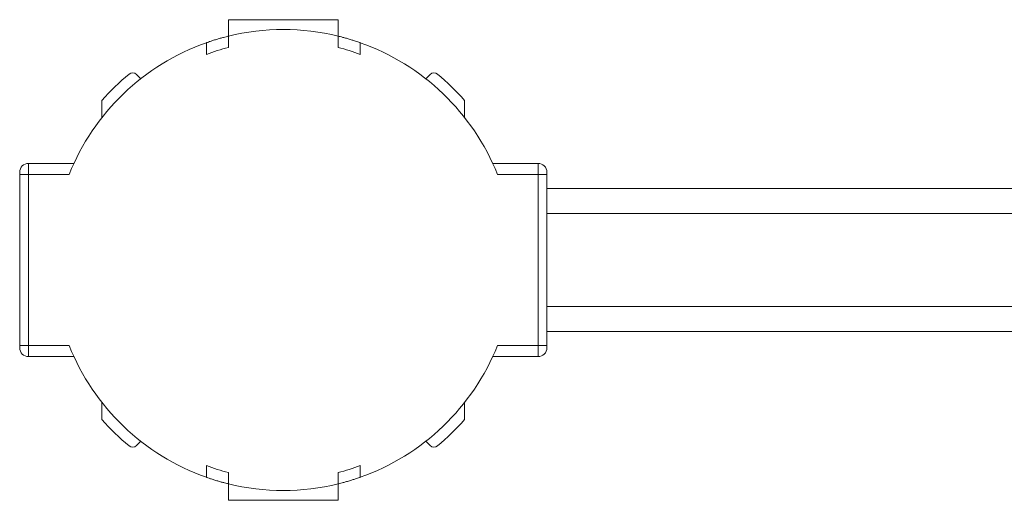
# Model space of a CAD drawing. Header units: millimetres. Extents: x -447 to 1924, y -61 to 422.
# Tile 24 of 60: x 490 to 579, y -61 to -17. Entities that reach past the tile are written whole.
import ezdxf

# ---------------------------------------------------------------- set-up
doc = ezdxf.new("R2010")
doc.units = ezdxf.units.MM

# ---------------------------------------------------------------- blocks, each defined once
blk = doc.blocks.new('Drawing View3')
at = {"color": 7, "linetype": 'Continuous', "lineweight": 18}
for p, q in [((723.221, 13.161), (713.221, 13.161)), ((713.221, 13.161), (713.221, 11.661)), ((723.221, 11.661), (723.221, 13.161)), ((713.221, 10.63), (713.221, 11.661)), ((723.221, 10.63), (723.221, 11.661)), ((711.221, 10), (711.221, 11.064)), ((725.221, 10), (725.221, 11.064)), ((705.245, 7.776), (704.852, 8.17)), ((731.59, 8.17), (731.197, 7.776)), ((701.71, 4.241), (701.71, 5.804)), ((734.732, 5.804), (734.732, 4.241)), ((695.021, -0.935), (695.021, 0.065)), ((695.021, 0.065), (699.154, 0.065)), ((741.421, 0.065), (737.288, 0.065)), ((741.421, 0.065), (741.421, -0.935)), ((694.221, -0.735), (694.221, -0.935)), ((742.221, -0.735), (742.221, -0.935)), ((694.221, -0.935), (695.021, -0.935)), ((694.221, -0.935), (694.221, -16.535)), ((695.021, -16.535), (695.021, -0.935)), ((698.723, -0.935), (695.021, -0.935)), ((741.421, -0.935), (737.719, -0.935)), ((742.221, -0.935), (741.421, -0.935)), ((741.421, -0.935), (741.421, -16.535)), ((742.221, -0.935), (742.221, -16.535)), ((818.331, -2.235), (742.221, -2.235)), ((742.221, -4.485), (818.331, -4.485)), ((742.221, -12.985), (818.331, -12.985)), ((742.221, -15.235), (818.331, -15.235)), ((694.221, -16.535), (694.221, -16.735)), ((694.221, -16.535), (695.021, -16.535)), ((695.021, -17.535), (695.021, -16.535)), ((695.021, -16.535), (698.723, -16.535)), ((741.421, -16.535), (737.719, -16.535)), ((741.421, -16.535), (741.421, -17.535)), ((742.221, -16.535), (741.421, -16.535)), ((742.221, -16.535), (742.221, -16.735)), ((695.021, -17.535), (699.154, -17.535)), ((741.421, -17.535), (737.288, -17.535)), ((701.71, -23.274), (701.71, -21.711)), ((734.732, -21.711), (734.732, -23.274)), ((704.852, -25.64), (705.245, -25.246)), ((731.197, -25.246), (731.59, -25.64)), ((711.221, -27.47), (711.221, -28.534)), ((725.221, -27.47), (725.221, -28.534)), ((713.221, -28.1), (713.221, -29.131)), ((723.221, -28.1), (723.221, -29.131)), ((713.221, -29.131), (713.221, -30.631)), ((723.221, -30.631), (723.221, -29.131)), ((713.221, -30.631), (723.221, -30.631))]:
    blk.add_line(p, q, dxfattribs=at)
for centre, radius, start, end in [((718.221, -8.735), 21, 76.22585, 103.77415), ((718.221, -8.735), 21, 109.47122, 158.19625), ((718.221, -8.735), 21, 21.80375, 70.52878), ((718.221, -8.735), 20, 104.47751, 110.48732), ((718.221, -8.735), 20, 69.51268, 75.52249), ((718.221, -8.735), 22, 129.66244, 138.63532), ((704.498, 7.816), 0.5, 45, 129.66244), ((731.944, 7.816), 0.5, 50.33756, 135), ((718.221, -8.735), 22, 41.36468, 50.33756), ((695.021, -0.735), 0.8, 90, 180), ((741.421, -0.735), 0.8, 0, 90), ((695.021, -16.735), 0.8, 180, 270), ((718.221, -8.735), 21, 201.80375, 250.52878), ((718.221, -8.735), 21, 289.47122, 338.19625), ((741.421, -16.735), 0.8, 270, 0), ((718.221, -8.735), 22, 221.36468, 230.33756), ((718.221, -8.735), 22, 309.66244, 318.63532), ((704.498, -25.286), 0.5, 230.33756, 315), ((731.944, -25.286), 0.5, 225, 309.66244), ((718.221, -8.735), 20, 249.51268, 255.52249), ((718.221, -8.735), 20, 284.47751, 290.48732), ((718.221, -8.735), 21, 256.22585, 283.77415)]:
    blk.add_arc(centre, radius, start, end, dxfattribs=at)
for points, knots in [([(713.221, 11.661), (713.21, 11.658), (713.189, 11.653), (713.025, 11.612), (712.782, 11.549), (712.474, 11.464), (712.131, 11.364), (711.791, 11.257), (711.499, 11.161), (711.297, 11.091), (711.226, 11.066), (711.222, 11.064), (711.221, 11.064)], [0, 0, 0, 0, 0.102692, 0.205345, 0.309125, 0.415784, 0.526123, 0.639705, 0.754182, 0.86573, 0.971495, 1, 1, 1, 1]), ([(725.221, 11.064), (725.211, 11.068), (725.19, 11.075), (725.032, 11.13), (724.796, 11.21), (724.489, 11.309), (724.141, 11.414), (723.796, 11.512), (723.503, 11.59), (723.302, 11.641), (723.227, 11.66), (723.222, 11.661), (723.221, 11.661)], [0, 0, 0, 0, 0.100795, 0.201493, 0.304873, 0.413747, 0.527057, 0.641563, 0.753853, 0.862272, 0.967136, 1, 1, 1, 1]), ([(713.221, -29.131), (713.216, -29.13), (713.204, -29.127), (713.086, -29.098), (712.87, -29.042), (712.579, -28.964), (712.244, -28.868), (711.898, -28.762), (711.585, -28.66), (711.352, -28.58), (711.236, -28.539), (711.225, -28.535), (711.221, -28.534)], [0, 0, 0, 0, 0.070113, 0.172193, 0.275296, 0.380868, 0.489956, 0.602613, 0.717149, 0.830046, 0.937783, 1, 1, 1, 1]), ([(725.221, -28.534), (725.216, -28.536), (725.203, -28.54), (725.086, -28.581), (724.875, -28.654), (724.586, -28.748), (724.246, -28.853), (723.895, -28.955), (723.582, -29.04), (723.351, -29.099), (723.236, -29.127), (723.225, -29.13), (723.221, -29.131)], [0, 0, 0, 0, 0.072436, 0.171678, 0.273655, 0.380851, 0.493082, 0.607601, 0.720798, 0.830386, 0.936169, 1, 1, 1, 1])]:
    blk.add_open_spline(points, degree=3, knots=knots, dxfattribs=at)

msp = doc.modelspace()

# ---------------------------------------------------------------- block references
at = {"color": 7, "linetype": 'Continuous', "lineweight": 18}
msp.add_blockref('Drawing View3', (-204.512, -30.373), dxfattribs=at)

doc.saveas('drawing.dxf')
